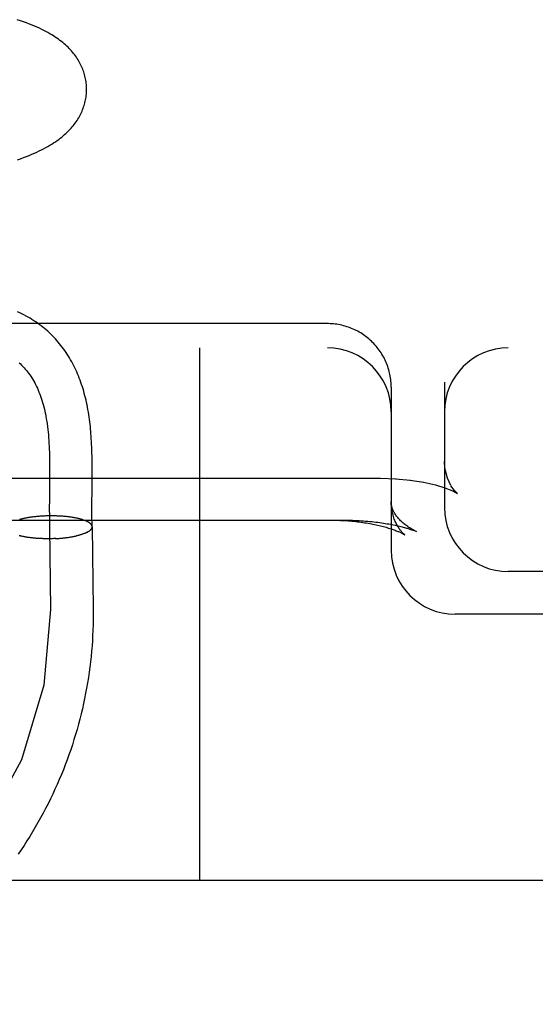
# Model space of a CAD drawing. Header units: inches. Extents: x 0 to 204, y 0 to 132.
# Tile 65 of 112: x 120.175 to 120.296, y 47.93 to 48.162. Entities that reach past the tile are written whole.
import ezdxf

# ---------------------------------------------------------------- set-up
doc = ezdxf.new("R2010")
doc.units = ezdxf.units.IN
doc.header["$LTSCALE"] = 11.243375
doc.header["$MEASUREMENT"] = 0
doc.linetypes.add('HIDDEN', pattern=[0.2, 0.1, -0.1])
doc.layers.add('DEFAULT_2', color=8, linetype='HIDDEN')

msp = doc.modelspace()

# ---------------------------------------------------------------- linework, layer by layer
at = {"layer": 'DEFAULT_2', "color": 8, "linetype": 'HIDDEN'}
for p, q in [((120.24692, 48.09019), (120.02607, 48.09019)), ((118.24192, 48.08452), (120.44692, 48.08452)), ((120.21692, 48.08452), (120.21692, 47.95952)), ((120.26162, 48.07823), (120.26154, 48.07861)), ((120.26188, 48.07627), (120.26185, 48.07666)), ((120.26192, 48.07527), (120.26192, 48.03702)), ((120.27442, 48.07643), (120.27442, 48.04702)), ((120.18166, 48.05789), (120.18167, 48.05644)), ((120.19167, 48.05613), (120.19166, 48.05765)), ((120.18167, 48.05496), (120.18166, 48.05272)), ((120.18167, 48.05644), (120.18167, 48.05496)), ((120.19167, 48.05459), (120.19167, 48.05613)), ((120.03942, 48.05392), (120.25942, 48.05392)), ((120.18166, 48.05272), (120.18162, 48.04898)), ((120.25942, 48.05392), (120.26311, 48.0538)), ((120.26292, 48.05381), (120.26647, 48.05347)), ((120.26633, 48.05349), (120.26959, 48.05297)), ((120.27232, 48.05234), (120.27453, 48.05166)), ((120.27453, 48.05166), (120.27617, 48.05101)), ((120.27614, 48.05103), (120.27705, 48.05058)), ((120.27703, 48.05059), (120.27713, 48.05054)), ((120.27711, 48.05055), (120.27748, 48.05032)), ((120.18162, 48.04898), (120.18161, 48.04674)), ((120.19161, 48.04618), (120.19161, 48.04763)), ((120.18079, 48.04507), (120.18048, 48.04505)), ((120.181, 48.04507), (120.18069, 48.04506)), ((120.18121, 48.04508), (120.18089, 48.04507)), ((120.18142, 48.04508), (120.1811, 48.04507)), ((120.18163, 48.04509), (120.18131, 48.04508)), ((120.18184, 48.04509), (120.18152, 48.04508)), ((120.18161, 48.04674), (120.18162, 48.04511)), ((120.18205, 48.04509), (120.18172, 48.04508)), ((120.18226, 48.04509), (120.18193, 48.04509)), ((120.18247, 48.04509), (120.18214, 48.04509)), ((120.18268, 48.04509), (120.18235, 48.04509)), ((120.18289, 48.04508), (120.18256, 48.04508)), ((120.18309, 48.04508), (120.18276, 48.04508)), ((120.1833, 48.04507), (120.18297, 48.04508)), ((120.18351, 48.04506), (120.18318, 48.04507)), ((120.18371, 48.04505), (120.18338, 48.04506)), ((120.19162, 48.0448), (120.19161, 48.04618)), ((120.17478, 48.04427), (120.17459, 48.04422)), ((120.17494, 48.04431), (120.17474, 48.04426)), ((120.17509, 48.04435), (120.17489, 48.0443)), ((120.17525, 48.04439), (120.17505, 48.04434)), ((120.17541, 48.04442), (120.17521, 48.04437)), ((120.17558, 48.04446), (120.17537, 48.04441)), ((120.17575, 48.0445), (120.17553, 48.04445)), ((120.17592, 48.04453), (120.1757, 48.04448)), ((120.17609, 48.04457), (120.17587, 48.04452)), ((120.17627, 48.0446), (120.17604, 48.04455)), ((120.17644, 48.04463), (120.17621, 48.04459)), ((120.17662, 48.04466), (120.17639, 48.04462)), ((120.17681, 48.04469), (120.17656, 48.04465)), ((120.17699, 48.04472), (120.17674, 48.04468)), ((120.17718, 48.04475), (120.17693, 48.04471)), ((120.17737, 48.04478), (120.17711, 48.04474)), ((120.17756, 48.0448), (120.1773, 48.04476)), ((120.17775, 48.04483), (120.17748, 48.04479)), ((120.17794, 48.04485), (120.17767, 48.04481)), ((120.17814, 48.04487), (120.17787, 48.04484)), ((120.17834, 48.04489), (120.17806, 48.04486)), ((120.17853, 48.04492), (120.17826, 48.04488)), ((120.17873, 48.04493), (120.17845, 48.0449)), ((120.17894, 48.04495), (120.17865, 48.04492)), ((120.17914, 48.04497), (120.17885, 48.04494)), ((120.17934, 48.04499), (120.17905, 48.04496)), ((120.17955, 48.045), (120.17925, 48.04498)), ((120.17975, 48.04501), (120.17945, 48.04499)), ((120.17996, 48.04503), (120.17966, 48.04501)), ((120.18017, 48.04504), (120.17986, 48.04502)), ((120.18037, 48.04505), (120.18007, 48.04503)), ((120.18058, 48.04506), (120.18027, 48.04504)), ((120.18392, 48.04504), (120.18358, 48.04506)), ((120.18412, 48.04503), (120.18379, 48.04505)), ((120.18433, 48.04502), (120.18399, 48.04504)), ((120.18453, 48.04501), (120.18419, 48.04503)), ((120.18473, 48.04499), (120.18439, 48.04501)), ((120.18493, 48.04498), (120.18459, 48.045)), ((120.18513, 48.04496), (120.18479, 48.04499)), ((120.18532, 48.04494), (120.18499, 48.04497)), ((120.18538, 48.04494), (120.18518, 48.04495)), ((120.18557, 48.04492), (120.18532, 48.04494)), ((120.18576, 48.0449), (120.18552, 48.04493)), ((120.18595, 48.04488), (120.18571, 48.04491)), ((120.18614, 48.04485), (120.1859, 48.04488)), ((120.18632, 48.04483), (120.18609, 48.04486)), ((120.18651, 48.04481), (120.18628, 48.04484)), ((120.18669, 48.04478), (120.18646, 48.04482)), ((120.18686, 48.04475), (120.18665, 48.04479)), ((120.18704, 48.04473), (120.18683, 48.04476)), ((120.18722, 48.0447), (120.187, 48.04474)), ((120.18739, 48.04467), (120.18718, 48.04471)), ((120.18756, 48.04464), (120.18736, 48.04468)), ((120.18772, 48.04461), (120.18753, 48.04465)), ((120.18789, 48.04457), (120.1877, 48.04462)), ((120.18805, 48.04454), (120.18786, 48.04458)), ((120.18821, 48.04451), (120.18802, 48.04455)), ((120.18836, 48.04447), (120.18819, 48.04452)), ((120.18167, 48.04241), (120.18191, 48.02314)), ((120.19064, 48.04133), (120.18992, 48.04099)), ((120.19167, 48.04253), (120.19191, 48.02327)), ((120.26713, 48.0417), (120.26782, 48.04141)), ((120.17489, 48.04036), (120.17467, 48.0404)), ((120.17504, 48.04032), (120.17482, 48.04037)), ((120.1752, 48.04029), (120.17497, 48.04033)), ((120.17536, 48.04025), (120.17512, 48.0403)), ((120.17552, 48.04022), (120.17528, 48.04026)), ((120.17569, 48.04019), (120.17544, 48.04023)), ((120.17585, 48.04016), (120.1756, 48.0402)), ((120.17602, 48.04013), (120.17577, 48.04017)), ((120.17619, 48.0401), (120.17593, 48.04014)), ((120.17637, 48.04007), (120.1761, 48.04011)), ((120.17654, 48.04005), (120.17627, 48.04008)), ((120.17672, 48.04002), (120.17645, 48.04005)), ((120.1769, 48.04), (120.17663, 48.04003)), ((120.17709, 48.03997), (120.1768, 48.04)), ((120.17727, 48.03995), (120.17698, 48.03998)), ((120.17746, 48.03993), (120.17717, 48.03996)), ((120.17764, 48.03991), (120.17735, 48.03993)), ((120.17783, 48.03989), (120.17754, 48.03991)), ((120.17803, 48.03987), (120.17773, 48.03989)), ((120.17822, 48.03985), (120.17792, 48.03987)), ((120.17841, 48.03984), (120.17811, 48.03986)), ((120.17861, 48.03982), (120.1783, 48.03984)), ((120.17881, 48.03981), (120.17849, 48.03982)), ((120.17901, 48.03979), (120.17869, 48.03981)), ((120.17921, 48.03978), (120.17889, 48.0398)), ((120.17941, 48.03977), (120.17908, 48.03978)), ((120.17961, 48.03976), (120.17928, 48.03977)), ((120.17981, 48.03975), (120.17948, 48.03976)), ((120.18001, 48.03975), (120.17968, 48.03975)), ((120.18022, 48.03974), (120.17988, 48.03975)), ((120.18042, 48.03974), (120.18009, 48.03974)), ((120.18063, 48.03973), (120.18029, 48.03973)), ((120.18083, 48.03973), (120.18049, 48.03973)), ((120.18104, 48.03973), (120.1807, 48.03972)), ((120.18125, 48.03973), (120.1809, 48.03972)), ((120.18145, 48.03973), (120.18111, 48.03972)), ((120.18166, 48.03973), (120.18131, 48.03972)), ((120.18187, 48.03973), (120.18152, 48.03972)), ((120.18207, 48.03974), (120.18172, 48.03972)), ((120.18228, 48.03974), (120.18193, 48.03973)), ((120.18248, 48.03975), (120.18213, 48.03973)), ((120.18269, 48.03976), (120.18234, 48.03974)), ((120.1829, 48.03976), (120.18254, 48.03974)), ((120.1831, 48.03977), (120.18275, 48.03975)), ((120.18316, 48.03977), (120.18295, 48.03976)), ((120.1831, 48.03977), (120.18336, 48.03978)), ((120.1833, 48.03978), (120.18356, 48.0398)), ((120.18351, 48.0398), (120.18376, 48.03981)), ((120.18371, 48.03981), (120.18396, 48.03982)), ((120.18391, 48.03982), (120.18416, 48.03984)), ((120.18411, 48.03984), (120.18436, 48.03986)), ((120.18431, 48.03986), (120.18456, 48.03987)), ((120.18451, 48.03987), (120.18475, 48.03989)), ((120.18471, 48.03989), (120.18495, 48.03991)), ((120.1849, 48.03991), (120.18514, 48.03993)), ((120.1851, 48.03993), (120.18533, 48.03995)), ((120.18529, 48.03995), (120.18552, 48.03998)), ((120.18548, 48.03998), (120.18571, 48.04)), ((120.18567, 48.04), (120.1859, 48.04003)), ((120.18586, 48.04003), (120.18608, 48.04005)), ((120.18605, 48.04005), (120.18627, 48.04008)), ((120.18623, 48.04008), (120.18645, 48.04011)), ((120.18642, 48.04011), (120.18663, 48.04014)), ((120.1866, 48.04014), (120.18681, 48.04017)), ((120.18678, 48.04017), (120.18698, 48.0402)), ((120.18695, 48.0402), (120.18715, 48.04023)), ((120.18713, 48.04023), (120.18732, 48.04026)), ((120.1873, 48.04026), (120.18749, 48.0403)), ((120.18747, 48.04029), (120.18766, 48.04033)), ((120.18763, 48.04033), (120.18782, 48.04037)), ((120.1878, 48.04036), (120.18796, 48.0404)), ((120.44692, 48.03202), (120.28942, 48.03202)), ((120.19191, 48.02327), (120.19192, 48.02202)), ((120.44692, 48.02202), (120.27692, 48.02202)), ((120.55692, 47.95952), (118.24192, 47.95952))]:
    msp.add_line(p, q, dxfattribs=at)
for points in [[(120.19036, 48.14533), (120.19036, 48.14562), (120.19034, 48.14595), (120.19032, 48.14629), (120.19028, 48.14662), (120.19024, 48.14696), (120.19019, 48.14729), (120.19013, 48.14762), (120.19006, 48.14795), (120.18998, 48.14828), (120.18989, 48.14861), (120.1898, 48.14894), (120.1897, 48.14926), (120.18958, 48.14958), (120.18946, 48.1499), (120.18933, 48.15022), (120.18919, 48.15054), (120.18905, 48.15085), (120.18889, 48.15116), (120.18873, 48.15147), (120.18855, 48.15178), (120.18837, 48.15209), (120.18817, 48.15239), (120.18797, 48.1527), (120.18776, 48.153), (120.18754, 48.1533), (120.18731, 48.15359), (120.18707, 48.15388), (120.18682, 48.15417), (120.18656, 48.15446), (120.18629, 48.15474), (120.18601, 48.15502), (120.18572, 48.1553), (120.18542, 48.15558), (120.18511, 48.15585), (120.18479, 48.15612), (120.18445, 48.15639), (120.18411, 48.15665), (120.18375, 48.15691), (120.18338, 48.15717), (120.183, 48.15743), (120.1826, 48.15769), (120.18218, 48.15795), (120.18175, 48.1582), (120.1813, 48.15846), (120.18083, 48.15872), (120.18034, 48.15897), (120.17983, 48.15922), (120.1793, 48.15948), (120.17875, 48.15973), (120.17817, 48.15998), (120.17756, 48.16023), (120.17693, 48.16049), (120.17626, 48.16074), (120.17556, 48.161), (120.17483, 48.16125), (120.17408, 48.1615)], [(120.17414, 48.12864), (120.17487, 48.12889), (120.17557, 48.12915), (120.17624, 48.12941), (120.17688, 48.12967), (120.1775, 48.12992), (120.1781, 48.13018), (120.17867, 48.13044), (120.17923, 48.1307), (120.17976, 48.13097), (120.18028, 48.13123), (120.18078, 48.1315), (120.18127, 48.13177), (120.18173, 48.13204), (120.18218, 48.13231), (120.18261, 48.13259), (120.18303, 48.13286), (120.18343, 48.13314), (120.18381, 48.13342), (120.18418, 48.13369), (120.18454, 48.13397), (120.18488, 48.13426), (120.18521, 48.13455), (120.18553, 48.13483), (120.18584, 48.13513), (120.18614, 48.13542), (120.18643, 48.13572), (120.18671, 48.13602), (120.18697, 48.13633), (120.18722, 48.13663), (120.18747, 48.13694), (120.1877, 48.13725), (120.18792, 48.13756), (120.18813, 48.13787), (120.18832, 48.13818), (120.18851, 48.13849), (120.18869, 48.1388), (120.18886, 48.13911), (120.18902, 48.13943), (120.18917, 48.13975), (120.18931, 48.14007), (120.18944, 48.14039), (120.18956, 48.14071), (120.18968, 48.14104), (120.18979, 48.14136), (120.18988, 48.14169), (120.18997, 48.14202), (120.19005, 48.14235), (120.19012, 48.14269), (120.19018, 48.14302), (120.19023, 48.14336), (120.19028, 48.14369), (120.19031, 48.14403), (120.19034, 48.14437), (120.19036, 48.14471), (120.19036, 48.14504), (120.19036, 48.14533)], [(120.19166, 48.05765), (120.19165, 48.05839), (120.19164, 48.05912), (120.19163, 48.05984), (120.19161, 48.06054), (120.19158, 48.06123), (120.19155, 48.0619), (120.19152, 48.06256), (120.19148, 48.06319), (120.19144, 48.0638), (120.1914, 48.06439), (120.19135, 48.06497), (120.1913, 48.06551), (120.19125, 48.06605), (120.19119, 48.06659), (120.19113, 48.06714), (120.19105, 48.06771), (120.19097, 48.06829), (120.19088, 48.06887), (120.19079, 48.06945), (120.19069, 48.07002), (120.19058, 48.07059), (120.19047, 48.07114), (120.19036, 48.07168), (120.19024, 48.07221), (120.19011, 48.07275), (120.18997, 48.07328), (120.18983, 48.07381), (120.18969, 48.07433), (120.18953, 48.07486), (120.18937, 48.07538), (120.1892, 48.07589), (120.18902, 48.0764), (120.18884, 48.07691), (120.18865, 48.07741), (120.18845, 48.07791), (120.18825, 48.0784), (120.18804, 48.07889), (120.18782, 48.07937), (120.1876, 48.07985), (120.18736, 48.08032), (120.18712, 48.08078), (120.18688, 48.08124), (120.18662, 48.08169), (120.18636, 48.08214), (120.1861, 48.08258), (120.18582, 48.08301), (120.18554, 48.08344), (120.18525, 48.08386), (120.18496, 48.08428), (120.18466, 48.08468), (120.18435, 48.08508), (120.18403, 48.08548), (120.18371, 48.08587), (120.18338, 48.08625), (120.18304, 48.08662), (120.1827, 48.08699), (120.18235, 48.08735), (120.18199, 48.08771), (120.18162, 48.08805), (120.18125, 48.0884), (120.18087, 48.08873), (120.18048, 48.08906), (120.18008, 48.08938), (120.17968, 48.0897), (120.17926, 48.09), (120.17885, 48.0903), (120.17842, 48.09059), (120.17798, 48.09088), (120.17754, 48.09116), (120.17708, 48.09144), (120.17662, 48.0917), (120.17614, 48.09196), (120.17566, 48.09222), (120.17517, 48.09246), (120.17466, 48.0927), (120.17415, 48.09293)], [(120.26192, 48.07527), (120.26192, 48.07548), (120.26191, 48.07588), (120.26188, 48.07627), (120.26185, 48.07667), (120.26181, 48.07706), (120.26176, 48.07745), (120.26169, 48.07784), (120.26162, 48.07823), (120.26154, 48.07862), (120.26144, 48.079), (120.26134, 48.07938), (120.26122, 48.07976), (120.2611, 48.08014), (120.26097, 48.08051), (120.26082, 48.08088), (120.26067, 48.08124), (120.2605, 48.0816), (120.26033, 48.08196), (120.26015, 48.08231), (120.25995, 48.08265), (120.25975, 48.083), (120.25954, 48.08333), (120.25932, 48.08366), (120.2591, 48.08399), (120.25886, 48.0843), (120.25861, 48.08462), (120.25836, 48.08492), (120.2581, 48.08522), (120.25783, 48.08551), (120.25755, 48.0858), (120.25727, 48.08607), (120.25698, 48.08634), (120.25668, 48.0866), (120.25637, 48.08686), (120.25606, 48.0871), (120.25574, 48.08734), (120.25541, 48.08757), (120.25508, 48.08779), (120.25475, 48.088), (120.2544, 48.0882), (120.25405, 48.0884), (120.2537, 48.08858), (120.25334, 48.08876), (120.25298, 48.08892), (120.25261, 48.08908), (120.25224, 48.08922), (120.25187, 48.08936), (120.25149, 48.08948), (120.2511, 48.0896), (120.25072, 48.08971), (120.25033, 48.0898), (120.24994, 48.08989), (120.24955, 48.08996), (120.24915, 48.09003), (120.24876, 48.09008), (120.24836, 48.09012), (120.24796, 48.09016), (120.24756, 48.09018), (120.24716, 48.09019), (120.24692, 48.09019)], [(120.17451, 48.08101), (120.17481, 48.08073), (120.17511, 48.08045), (120.1754, 48.08015), (120.17568, 48.07985), (120.17596, 48.07954), (120.17623, 48.07922), (120.1765, 48.07889), (120.17676, 48.07855), (120.17701, 48.0782), (120.17726, 48.07784), (120.1775, 48.07747), (120.17773, 48.07709), (120.17796, 48.0767), (120.17818, 48.0763), (120.1784, 48.07589), (120.17861, 48.07547), (120.17881, 48.07504), (120.179, 48.0746), (120.17919, 48.07414), (120.17937, 48.07368), (120.17955, 48.07321), (120.17971, 48.07272), (120.17988, 48.07223), (120.18003, 48.07172), (120.18018, 48.07121), (120.18032, 48.07068), (120.18045, 48.07014), (120.18058, 48.06958), (120.1807, 48.06902), (120.18081, 48.06845), (120.18091, 48.06786), (120.18101, 48.06726), (120.1811, 48.06665), (120.18119, 48.06603), (120.18126, 48.06539), (120.18133, 48.06474), (120.18139, 48.06408), (120.18144, 48.06343), (120.18149, 48.06277), (120.18153, 48.0621), (120.18156, 48.06142), (120.18159, 48.06073), (120.18162, 48.06003), (120.18163, 48.05933), (120.18165, 48.05861), (120.18166, 48.05789)], [(120.26181, 48.07706), (120.26176, 48.07745), (120.26169, 48.07784)], [(120.27513, 48.05393), (120.27453, 48.05631), (120.27442, 48.05789)], [(120.27595, 48.05218), (120.27511, 48.05397), (120.27452, 48.05644), (120.27442, 48.05788)], [(120.19161, 48.04763), (120.19165, 48.05146), (120.19167, 48.05459)], [(120.26951, 48.05299), (120.2723, 48.05235), (120.27455, 48.05166)], [(120.27733, 48.05044), (120.27678, 48.05101), (120.27596, 48.05217)], [(120.27748, 48.05032), (120.27731, 48.05046), (120.27676, 48.05104)], [(120.26782, 48.04141), (120.26759, 48.04152), (120.26732, 48.04166), (120.26706, 48.0418), (120.2668, 48.04194), (120.26655, 48.04209), (120.2663, 48.04225), (120.26606, 48.0424), (120.26582, 48.04256), (120.26559, 48.04272), (120.26537, 48.04289), (120.26514, 48.04306), (120.26493, 48.04323), (120.26472, 48.0434), (120.26452, 48.04358), (120.26432, 48.04376), (120.26413, 48.04394), (120.26395, 48.04413), (120.26378, 48.04431), (120.26361, 48.0445), (120.26345, 48.04469), (120.2633, 48.04488), (120.26316, 48.04506), (120.26302, 48.04525), (120.2629, 48.04544), (120.26278, 48.04562), (120.26267, 48.04581), (120.26257, 48.04599), (120.26248, 48.04618), (120.26239, 48.04636), (120.26231, 48.04654), (120.26224, 48.04671), (120.26218, 48.04689), (120.26213, 48.04707), (120.26208, 48.04724), (120.26203, 48.04742), (120.262, 48.04759), (120.26197, 48.04777), (120.26195, 48.04794), (120.26193, 48.04812), (120.26192, 48.0483), (120.26192, 48.04846)], [(120.2651, 48.04065), (120.2651, 48.04065), (120.26511, 48.04064), (120.2651, 48.04064), (120.26509, 48.04065), (120.26507, 48.04067), (120.26505, 48.04069), (120.26501, 48.04071), (120.26497, 48.04075), (120.26493, 48.04079), (120.26487, 48.04084), (120.26481, 48.04089), (120.26475, 48.04096), (120.26468, 48.04103), (120.2646, 48.04111), (120.26452, 48.0412), (120.26443, 48.04129), (120.26434, 48.0414), (120.26424, 48.04151), (120.26414, 48.04164), (120.26404, 48.04177), (120.26393, 48.04192), (120.26382, 48.04208), (120.26371, 48.04225), (120.26359, 48.04243), (120.26347, 48.04262), (120.26335, 48.04283), (120.26324, 48.04304), (120.26312, 48.04328), (120.263, 48.04352), (120.26288, 48.04378), (120.26276, 48.04405), (120.26265, 48.04434), (120.26255, 48.04464), (120.26244, 48.04495), (120.26235, 48.04528), (120.26226, 48.04561), (120.26218, 48.04596), (120.26211, 48.04631), (120.26205, 48.04668), (120.262, 48.04705), (120.26196, 48.04743), (120.26194, 48.04781), (120.26192, 48.0482), (120.26192, 48.04846)], [(120.18162, 48.04511), (120.18162, 48.0443), (120.18164, 48.0435), (120.18165, 48.04271), (120.18167, 48.04193)], [(120.02642, 48.0441), (120.25078, 48.0441), (120.25131, 48.0441), (120.25183, 48.04409), (120.25235, 48.04408), (120.25286, 48.04406), (120.25338, 48.04404), (120.25389, 48.04402), (120.2544, 48.04399), (120.2549, 48.04396), (120.2554, 48.04392), (120.2559, 48.04388), (120.25639, 48.04384), (120.25688, 48.04379), (120.25736, 48.04375), (120.25783, 48.04369), (120.2583, 48.04364), (120.25876, 48.04358), (120.25921, 48.04352), (120.25966, 48.04346), (120.26009, 48.0434), (120.26051, 48.04333), (120.26093, 48.04326), (120.26134, 48.04319), (120.26173, 48.04312), (120.26212, 48.04304), (120.26249, 48.04297), (120.26285, 48.04289), (120.2632, 48.04282), (120.26354, 48.04274), (120.26386, 48.04267), (120.26417, 48.04259), (120.26446, 48.04252), (120.26474, 48.04245), (120.265, 48.04238), (120.26525, 48.04231), (120.26548, 48.04224), (120.26571, 48.04218), (120.26592, 48.04211), (120.26611, 48.04205), (120.2663, 48.04199), (120.26647, 48.04193), (120.26664, 48.04188), (120.26679, 48.04182), (120.26693, 48.04177), (120.26706, 48.04173), (120.26713, 48.0417)], [(120.19088, 48.04356), (120.1908, 48.04361), (120.19071, 48.04366), (120.19062, 48.04371), (120.19052, 48.04376), (120.19042, 48.0438), (120.19032, 48.04385), (120.19021, 48.0439), (120.1901, 48.04395), (120.18999, 48.04399), (120.18987, 48.04404), (120.18975, 48.04408), (120.18962, 48.04412), (120.18949, 48.04417), (120.18936, 48.04421), (120.18923, 48.04425), (120.18909, 48.04429), (120.18894, 48.04433), (120.1888, 48.04437), (120.18865, 48.04441), (120.1885, 48.04444), (120.18834, 48.04448)], [(120.19166, 48.04254), (120.19166, 48.04259), (120.19165, 48.04264), (120.19164, 48.0427), (120.19162, 48.04275), (120.1916, 48.04281), (120.19158, 48.04286), (120.19155, 48.04292), (120.19152, 48.04297), (120.19148, 48.04303), (120.19144, 48.04308), (120.19139, 48.04314), (120.19134, 48.04319), (120.19129, 48.04324), (120.19123, 48.0433), (120.19117, 48.04335), (120.1911, 48.0434), (120.19103, 48.04345), (120.19095, 48.0435), (120.19087, 48.04355), (120.19079, 48.0436)], [(120.19167, 48.04253), (120.19166, 48.04258), (120.19166, 48.04264), (120.19165, 48.04269), (120.19163, 48.04275), (120.19161, 48.04281), (120.19159, 48.04286), (120.19156, 48.04292), (120.19153, 48.04297), (120.19149, 48.04303), (120.19145, 48.04308)], [(120.19166, 48.04254), (120.19165, 48.0429), (120.19164, 48.04351), (120.19163, 48.04414), (120.19162, 48.0448)], [(120.24776, 48.0441), (120.24821, 48.0441), (120.24867, 48.04409), (120.24913, 48.04408), (120.24958, 48.04406), (120.25003, 48.04404), (120.25048, 48.04402), (120.25093, 48.044), (120.25138, 48.04397), (120.25182, 48.04393), (120.25226, 48.0439), (120.2527, 48.04386), (120.25314, 48.04382), (120.25357, 48.04377), (120.254, 48.04372), (120.25442, 48.04367), (120.25484, 48.04361), (120.25526, 48.04355), (120.25567, 48.04349), (120.25607, 48.04343), (120.25647, 48.04336), (120.25686, 48.04329), (120.25725, 48.04322), (120.25763, 48.04315), (120.25801, 48.04307), (120.25837, 48.04299), (120.25873, 48.04291), (120.25909, 48.04283), (120.25943, 48.04275), (120.25977, 48.04266), (120.2601, 48.04258), (120.26042, 48.04249), (120.26073, 48.04241), (120.26103, 48.04232), (120.26132, 48.04223), (120.2616, 48.04214), (120.26187, 48.04205), (120.26213, 48.04197), (120.26238, 48.04188), (120.26262, 48.04179), (120.26285, 48.04171), (120.26307, 48.04162), (120.26327, 48.04154), (120.26347, 48.04146), (120.26365, 48.04139), (120.26383, 48.04131), (120.26399, 48.04124), (120.26414, 48.04117), (120.26427, 48.0411), (120.2644, 48.04104), (120.26452, 48.04098), (120.26462, 48.04093), (120.26472, 48.04088), (120.2648, 48.04083), (120.26487, 48.04079), (120.26493, 48.04075), (120.26499, 48.04072), (120.26503, 48.04069), (120.26506, 48.04067), (120.26508, 48.04066), (120.2651, 48.04065)], [(120.17474, 48.04039), (120.17452, 48.04044)], [(120.18992, 48.04099), (120.1898, 48.04094), (120.18968, 48.0409), (120.18956, 48.04085), (120.18943, 48.04081), (120.1893, 48.04076), (120.18916, 48.04072), (120.18903, 48.04068), (120.18889, 48.04064), (120.18874, 48.0406), (120.1886, 48.04056), (120.18845, 48.04052), (120.18829, 48.04048), (120.18814, 48.04044), (120.18798, 48.0404)], [(120.18992, 48.04099), (120.19003, 48.04104), (120.19014, 48.04109), (120.19025, 48.04113)], [(120.19035, 48.04118), (120.19045, 48.04123), (120.19055, 48.04128), (120.19064, 48.04133)], [(120.19064, 48.04133), (120.19073, 48.04139), (120.19082, 48.04144), (120.1909, 48.04149), (120.19098, 48.04154), (120.19105, 48.0416), (120.19112, 48.04165), (120.19119, 48.0417), (120.19125, 48.04176), (120.1913, 48.04181), (120.19136, 48.04187), (120.19141, 48.04192), (120.19145, 48.04198), (120.19149, 48.04203), (120.19153, 48.04209), (120.19156, 48.04214), (120.19159, 48.0422), (120.19161, 48.04225), (120.19163, 48.04231), (120.19164, 48.04236), (120.19165, 48.04242), (120.19166, 48.04248), (120.19166, 48.04253), (120.19166, 48.04254)], [(120.19125, 48.04175), (120.19131, 48.04181), (120.19136, 48.04186), (120.19141, 48.04192), (120.19145, 48.04197), (120.19149, 48.04203), (120.19153, 48.04208), (120.19156, 48.04214), (120.19159, 48.04219), (120.19161, 48.04225), (120.19163, 48.0423), (120.19165, 48.04236), (120.19166, 48.04241), (120.19166, 48.04247), (120.19167, 48.04253)], [(120.18191, 48.02314), (120.18033, 48.00534), (120.17506, 47.98788), (120.1665, 47.97204), (120.15468, 47.95787), (120.14045, 47.94641), (120.12389, 47.93771), (120.10618, 47.9324), (120.08742, 47.9305), (120.06895, 47.93215), (120.05087, 47.93734), (120.03448, 47.9457), (120.01986, 47.95719), (120.00807, 47.97097), (119.99915, 47.987), (119.99376, 48.00409), (119.99192, 48.02234)], [(120.19192, 48.02202), (120.19191, 48.02078), (120.19189, 48.01954), (120.19185, 48.01829), (120.19179, 48.01705), (120.19172, 48.01581), (120.19164, 48.01457), (120.19153, 48.01333), (120.19142, 48.01209), (120.19128, 48.01086), (120.19113, 48.00962), (120.19097, 48.00839), (120.19079, 48.00716), (120.19059, 48.00593), (120.19038, 48.0047), (120.19015, 48.00348), (120.18991, 48.00225), (120.18965, 48.00104), (120.18938, 47.99982), (120.18909, 47.99861), (120.18878, 47.9974), (120.18846, 47.99619), (120.18813, 47.99499), (120.18778, 47.9938), (120.18741, 47.9926), (120.18703, 47.99141), (120.18664, 47.99023), (120.18623, 47.98905), (120.1858, 47.98788), (120.18536, 47.98671), (120.18491, 47.98554), (120.18444, 47.98438), (120.18395, 47.98323), (120.18345, 47.98209), (120.18294, 47.98094), (120.18241, 47.97981), (120.18187, 47.97868), (120.18131, 47.97756), (120.18074, 47.97644), (120.18016, 47.97533), (120.17956, 47.97423), (120.17895, 47.97314), (120.17832, 47.97205), (120.17768, 47.97097), (120.17703, 47.9699), (120.17636, 47.96883), (120.17568, 47.96778), (120.17498, 47.96673), (120.17427, 47.96569)]]:
    msp.add_lwpolyline(points, dxfattribs=at)
for centre, start, end in [((120.24692, 48.06952), 0, 90), ((120.28942, 48.06952), 90, 180), ((120.28942, 48.04702), 180, 270), ((120.27692, 48.03702), 180, 270)]:
    msp.add_arc(centre, 0.015, start, end, dxfattribs=at)

doc.saveas('drawing.dxf')
